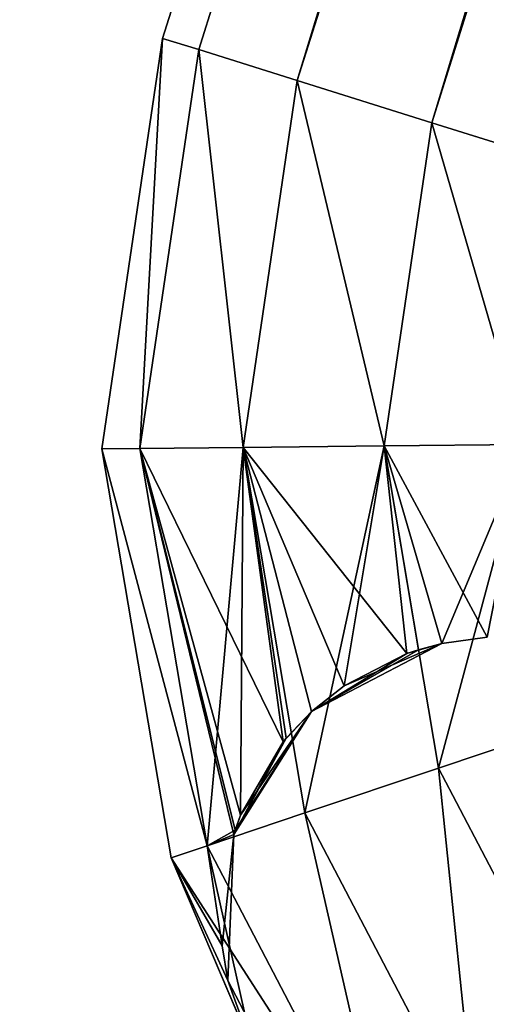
# Model space of a CAD drawing. Header units: millimetres. Extents: x -336 to 335, y 1 to 253.
# Tile 7 of 155: x -302.35 to -297.88, y 80.58 to 90.01. Entities that reach past the tile are written whole.
import ezdxf

# ---------------------------------------------------------------- set-up
doc = ezdxf.new("R2010")
doc.units = ezdxf.units.MM
doc.header["$LTSCALE"] = 25.4
doc.layers.get('0').update_dxf_attribs({"true_color": 0xff5454})

# ---------------------------------------------------------------- blocks, each defined once
blk = doc.blocks.new('COBA-ANTIQUE-III-9043.STL')
at = {"color": 29, "true_color": 0x40301e}
mesh = blk.add_polyface(dxfattribs=at)
corners = [(-276.0531, 252.3141, 167.061), (-335.8612, 61.466, 161.661), (-335.8612, 61.466, 167.061), (-276.0531, 252.3141, 161.661)]
mesh.append_faces([[corners[k] for k in face] for face in [(0, 1, 2), (1, 0, 3)]], dxfattribs={"vtx0": -1, "color": 29})
at = {"color": 39, "true_color": 0x42361f}
mesh = blk.add_polyface(dxfattribs=at)
corners = [(-276.0531, 252.3141, 161.661), (-145.0132, 1.6579, 161.661), (-335.8612, 61.466, 161.661), (-85.205, 192.506, 161.661)]
mesh.append_faces([[corners[k] for k in face] for face in [(0, 1, 2), (1, 0, 3)]], dxfattribs={"vtx0": -1, "color": 39})
mesh = blk.add_polyface(dxfattribs=at)
corners = [(-145.0132, 1.6579, 167.061), (-276.0531, 252.3141, 167.061), (-335.8612, 61.466, 167.061), (-85.205, 192.506, 167.061)]
mesh.append_faces([[corners[k] for k in face] for face in [(0, 1, 2), (1, 0, 3)]], dxfattribs={"vtx0": -1, "color": 39})
at = {"color": 250, "true_color": 0x262626}
mesh = blk.add_polyface(dxfattribs=at)
corners = [(-300.9821, 89.8338, 151.661), (-263.2568, 209.0057, 150.311), (-300.6369, 89.7257, 150.311), (-263.602, 209.1139, 151.661)]
mesh.append_faces([[corners[k] for k in face] for face in [(0, 1, 2), (1, 0, 3)]], dxfattribs={"vtx0": -1, "color": 250})
mesh = blk.add_polyface(dxfattribs=at)
corners = [(-263.2568, 209.0057, 153.011), (-300.9821, 89.8338, 151.661), (-300.6369, 89.7257, 153.011), (-263.602, 209.1139, 151.661)]
mesh.append_faces([[corners[k] for k in face] for face in [(0, 1, 2), (1, 0, 3)]], dxfattribs={"vtx0": -1, "color": 250})
mesh = blk.add_polyface(dxfattribs=at)
corners = [(-300.9821, 89.8338, 4.661), (-263.2568, 209.0057, 3.311), (-300.6369, 89.7257, 3.311), (-263.602, 209.1139, 4.661)]
mesh.append_faces([[corners[k] for k in face] for face in [(0, 1, 2), (1, 0, 3)]], dxfattribs={"vtx0": -1, "color": 250})
mesh = blk.add_polyface(dxfattribs=at)
corners = [(-263.2568, 209.0057, 6.011), (-300.9821, 89.8338, 4.661), (-300.6369, 89.7257, 6.011), (-263.602, 209.1139, 4.661)]
mesh.append_faces([[corners[k] for k in face] for face in [(0, 1, 2), (1, 0, 3)]], dxfattribs={"vtx0": -1, "color": 250})
mesh = blk.add_polyface(dxfattribs=at)
corners = [(-263.2568, 209.0057, 150.311), (-299.6938, 89.4301, 149.3227), (-300.6369, 89.7257, 150.311), (-262.3137, 208.7102, 149.3227)]
mesh.append_faces([[corners[k] for k in face] for face in [(0, 1, 2), (1, 0, 3)]], dxfattribs={"vtx0": -1, "color": 250})
mesh = blk.add_polyface(dxfattribs=at)
corners = [(-299.6938, 89.4301, 153.9993), (-263.2568, 209.0057, 153.011), (-300.6369, 89.7257, 153.011), (-262.3137, 208.7102, 153.9993)]
mesh.append_faces([[corners[k] for k in face] for face in [(0, 1, 2), (1, 0, 3)]], dxfattribs={"vtx0": -1, "color": 250})
mesh = blk.add_polyface(dxfattribs=at)
corners = [(-263.2568, 209.0057, 3.311), (-299.6938, 89.4301, 2.3227), (-300.6369, 89.7257, 3.311), (-262.3137, 208.7102, 2.3227)]
mesh.append_faces([[corners[k] for k in face] for face in [(0, 1, 2), (1, 0, 3)]], dxfattribs={"vtx0": -1, "color": 250})
mesh = blk.add_polyface(dxfattribs=at)
corners = [(-299.6938, 89.4301, 6.9993), (-263.2568, 209.0057, 6.011), (-300.6369, 89.7257, 6.011), (-262.3137, 208.7102, 6.9993)]
mesh.append_faces([[corners[k] for k in face] for face in [(0, 1, 2), (1, 0, 3)]], dxfattribs={"vtx0": -1, "color": 250})
mesh = blk.add_polyface(dxfattribs=at)
corners = [(-262.3137, 208.7102, 149.3227), (-298.4056, 89.0264, 148.961), (-299.6938, 89.4301, 149.3227), (-261.0255, 208.3065, 148.961)]
mesh.append_faces([[corners[k] for k in face] for face in [(0, 1, 2), (1, 0, 3)]], dxfattribs={"vtx0": -1, "color": 250})
mesh = blk.add_polyface(dxfattribs=at)
corners = [(-298.4056, 89.0264, 154.361), (-262.3137, 208.7102, 153.9993), (-299.6938, 89.4301, 153.9993), (-261.0255, 208.3065, 154.361)]
mesh.append_faces([[corners[k] for k in face] for face in [(0, 1, 2), (1, 0, 3)]], dxfattribs={"vtx0": -1, "color": 250})
mesh = blk.add_polyface(dxfattribs=at)
corners = [(-262.3137, 208.7102, 2.3227), (-298.4056, 89.0264, 1.961), (-299.6938, 89.4301, 2.3227), (-261.0255, 208.3065, 1.961)]
mesh.append_faces([[corners[k] for k in face] for face in [(0, 1, 2), (1, 0, 3)]], dxfattribs={"vtx0": -1, "color": 250})
mesh = blk.add_polyface(dxfattribs=at)
corners = [(-298.4056, 89.0264, 7.361), (-262.3137, 208.7102, 6.9993), (-299.6938, 89.4301, 6.9993), (-261.0255, 208.3065, 7.361)]
mesh.append_faces([[corners[k] for k in face] for face in [(0, 1, 2), (1, 0, 3)]], dxfattribs={"vtx0": -1, "color": 250})
mesh = blk.add_polyface(dxfattribs=at)
corners = [(-261.0255, 208.3065, 148.961), (-297.1174, 88.6227, 149.3227), (-298.4056, 89.0264, 148.961), (-259.7373, 207.9028, 149.3227)]
mesh.append_faces([[corners[k] for k in face] for face in [(0, 1, 2), (1, 0, 3)]], dxfattribs={"vtx0": -1, "color": 250})
mesh = blk.add_polyface(dxfattribs=at)
corners = [(-297.1174, 88.6227, 153.9993), (-261.0255, 208.3065, 154.361), (-298.4056, 89.0264, 154.361), (-259.7373, 207.9028, 153.9993)]
mesh.append_faces([[corners[k] for k in face] for face in [(0, 1, 2), (1, 0, 3)]], dxfattribs={"vtx0": -1, "color": 250})
mesh = blk.add_polyface(dxfattribs=at)
corners = [(-261.0255, 208.3065, 1.961), (-297.1174, 88.6227, 2.3227), (-298.4056, 89.0264, 1.961), (-259.7373, 207.9028, 2.3227)]
mesh.append_faces([[corners[k] for k in face] for face in [(0, 1, 2), (1, 0, 3)]], dxfattribs={"vtx0": -1, "color": 250})
mesh = blk.add_polyface(dxfattribs=at)
corners = [(-297.1174, 88.6227, 6.9993), (-261.0255, 208.3065, 7.361), (-298.4056, 89.0264, 7.361), (-259.7373, 207.9028, 6.9993)]
mesh.append_faces([[corners[k] for k in face] for face in [(0, 1, 2), (1, 0, 3)]], dxfattribs={"vtx0": -1, "color": 250})
mesh = blk.add_polyface(dxfattribs=at)
corners = [(-300.9821, 89.8338, 151.661), (-301.2008, 85.9068, 150.311), (-301.5625, 85.903, 151.661), (-300.6369, 89.7257, 150.311)]
mesh.append_faces([[corners[k] for k in face] for face in [(0, 1, 2), (1, 0, 3)]], dxfattribs={"vtx0": -1, "color": 250})
mesh = blk.add_polyface(dxfattribs=at)
corners = [(-301.2008, 85.9068, 153.011), (-300.9821, 89.8338, 151.661), (-301.5625, 85.903, 151.661), (-300.6369, 89.7257, 153.011)]
mesh.append_faces([[corners[k] for k in face] for face in [(0, 1, 2), (1, 0, 3)]], dxfattribs={"vtx0": -1, "color": 250})
mesh = blk.add_polyface(dxfattribs=at)
corners = [(-300.9821, 89.8338, 4.661), (-301.2008, 85.9068, 3.311), (-301.5625, 85.903, 4.661), (-300.6369, 89.7257, 3.311)]
mesh.append_faces([[corners[k] for k in face] for face in [(0, 1, 2), (1, 0, 3)]], dxfattribs={"vtx0": -1, "color": 250})
mesh = blk.add_polyface(dxfattribs=at)
corners = [(-301.2008, 85.9068, 6.011), (-300.9821, 89.8338, 4.661), (-301.5625, 85.903, 4.661), (-300.6369, 89.7257, 6.011)]
mesh.append_faces([[corners[k] for k in face] for face in [(0, 1, 2), (1, 0, 3)]], dxfattribs={"vtx0": -1, "color": 250})
mesh = blk.add_polyface(dxfattribs=at)
corners = [(-300.6369, 89.7257, 150.311), (-300.2126, 85.9172, 149.3227), (-301.2008, 85.9068, 150.311), (-299.6938, 89.4301, 149.3227)]
mesh.append_faces([[corners[k] for k in face] for face in [(0, 1, 2), (1, 0, 3)]], dxfattribs={"vtx0": -1, "color": 250})
mesh = blk.add_polyface(dxfattribs=at)
corners = [(-300.2126, 85.9172, 153.9993), (-300.6369, 89.7257, 153.011), (-301.2008, 85.9068, 153.011), (-299.6938, 89.4301, 153.9993)]
mesh.append_faces([[corners[k] for k in face] for face in [(0, 1, 2), (1, 0, 3)]], dxfattribs={"vtx0": -1, "color": 250})
mesh = blk.add_polyface(dxfattribs=at)
corners = [(-300.6369, 89.7257, 3.311), (-300.2126, 85.9172, 2.3227), (-301.2008, 85.9068, 3.311), (-299.6938, 89.4301, 2.3227)]
mesh.append_faces([[corners[k] for k in face] for face in [(0, 1, 2), (1, 0, 3)]], dxfattribs={"vtx0": -1, "color": 250})
mesh = blk.add_polyface(dxfattribs=at)
corners = [(-300.2126, 85.9172, 6.9993), (-300.6369, 89.7257, 6.011), (-301.2008, 85.9068, 6.011), (-299.6938, 89.4301, 6.9993)]
mesh.append_faces([[corners[k] for k in face] for face in [(0, 1, 2), (1, 0, 3)]], dxfattribs={"vtx0": -1, "color": 250})
mesh = blk.add_polyface(dxfattribs=at)
corners = [(-299.6938, 89.4301, 149.3227), (-298.8626, 85.9313, 148.961), (-300.2126, 85.9172, 149.3227), (-298.4056, 89.0264, 148.961)]
mesh.append_faces([[corners[k] for k in face] for face in [(0, 1, 2), (1, 0, 3)]], dxfattribs={"vtx0": -1, "color": 250})
mesh = blk.add_polyface(dxfattribs=at)
corners = [(-298.8626, 85.9313, 154.361), (-299.6938, 89.4301, 153.9993), (-300.2126, 85.9172, 153.9993), (-298.4056, 89.0264, 154.361)]
mesh.append_faces([[corners[k] for k in face] for face in [(0, 1, 2), (1, 0, 3)]], dxfattribs={"vtx0": -1, "color": 250})
mesh = blk.add_polyface(dxfattribs=at)
corners = [(-299.6938, 89.4301, 2.3227), (-298.8626, 85.9313, 1.961), (-300.2126, 85.9172, 2.3227), (-298.4056, 89.0264, 1.961)]
mesh.append_faces([[corners[k] for k in face] for face in [(0, 1, 2), (1, 0, 3)]], dxfattribs={"vtx0": -1, "color": 250})
mesh = blk.add_polyface(dxfattribs=at)
corners = [(-298.8626, 85.9313, 7.361), (-299.6938, 89.4301, 6.9993), (-300.2126, 85.9172, 6.9993), (-298.4056, 89.0264, 7.361)]
mesh.append_faces([[corners[k] for k in face] for face in [(0, 1, 2), (1, 0, 3)]], dxfattribs={"vtx0": -1, "color": 250})
mesh = blk.add_polyface(dxfattribs=at)
corners = [(-298.4056, 89.0264, 148.961), (-297.5127, 85.9454, 149.3227), (-298.8626, 85.9313, 148.961), (-297.1174, 88.6227, 149.3227)]
mesh.append_faces([[corners[k] for k in face] for face in [(0, 1, 2), (1, 0, 3)]], dxfattribs={"vtx0": -1, "color": 250})
mesh = blk.add_polyface(dxfattribs=at)
corners = [(-297.5127, 85.9454, 153.9993), (-298.4056, 89.0264, 154.361), (-298.8626, 85.9313, 154.361), (-297.1174, 88.6227, 153.9993)]
mesh.append_faces([[corners[k] for k in face] for face in [(0, 1, 2), (1, 0, 3)]], dxfattribs={"vtx0": -1, "color": 250})
mesh = blk.add_polyface(dxfattribs=at)
corners = [(-298.4056, 89.0264, 1.961), (-297.5127, 85.9454, 2.3227), (-298.8626, 85.9313, 1.961), (-297.1174, 88.6227, 2.3227)]
mesh.append_faces([[corners[k] for k in face] for face in [(0, 1, 2), (1, 0, 3)]], dxfattribs={"vtx0": -1, "color": 250})
mesh = blk.add_polyface(dxfattribs=at)
corners = [(-297.5127, 85.9454, 6.9993), (-298.4056, 89.0264, 7.361), (-298.8626, 85.9313, 7.361), (-297.1174, 88.6227, 6.9993)]
mesh.append_faces([[corners[k] for k in face] for face in [(0, 1, 2), (1, 0, 3)]], dxfattribs={"vtx0": -1, "color": 250})
mesh = blk.add_polyface(dxfattribs=at)
corners = [(-301.5625, 85.903, 151.661), (-300.557, 82.1006, 150.311), (-300.8998, 81.9852, 151.661), (-301.2008, 85.9068, 150.311)]
mesh.append_faces([[corners[k] for k in face] for face in [(0, 1, 2), (1, 0, 3)]], dxfattribs={"vtx0": -1, "color": 250})
mesh = blk.add_polyface(dxfattribs=at)
corners = [(-300.557, 82.1006, 153.011), (-301.5625, 85.903, 151.661), (-300.8998, 81.9852, 151.661), (-301.2008, 85.9068, 153.011)]
mesh.append_faces([[corners[k] for k in face] for face in [(0, 1, 2), (1, 0, 3)]], dxfattribs={"vtx0": -1, "color": 250})
mesh = blk.add_polyface(dxfattribs=at)
corners = [(-300.557, 82.1006, 6.011), (-301.5625, 85.903, 4.661), (-300.8998, 81.9852, 4.661), (-301.2008, 85.9068, 6.011)]
mesh.append_faces([[corners[k] for k in face] for face in [(0, 1, 2), (1, 0, 3)]], dxfattribs={"vtx0": -1, "color": 250})
mesh = blk.add_polyface(dxfattribs=at)
corners = [(-301.5625, 85.903, 4.661), (-300.557, 82.1006, 3.311), (-300.8998, 81.9852, 4.661), (-301.2008, 85.9068, 3.311)]
mesh.append_faces([[corners[k] for k in face] for face in [(0, 1, 2), (1, 0, 3)]], dxfattribs={"vtx0": -1, "color": 250})
mesh = blk.add_polyface(dxfattribs=at)
corners = [(-299.8278, 83.0969, 149.3237), (-301.2008, 85.9068, 150.311), (-300.2126, 85.9172, 149.3227)]
mesh.append_faces([[corners[k] for k in face] for face in [(0, 1, 2)]], dxfattribs={"color": 250})
mesh = blk.add_polyface(dxfattribs=at)
corners = [(-300.557, 82.1006, 153.011), (-300.2126, 85.9172, 153.9993), (-301.2008, 85.9068, 153.011), (-299.6204, 82.4158, 153.9993)]
mesh.append_faces([[corners[k] for k in face] for face in [(0, 1, 2), (1, 0, 3)]], dxfattribs={"vtx0": -1, "color": 250})
mesh = blk.add_polyface(dxfattribs=at)
corners = [(-300.2126, 85.9172, 6.9993), (-301.2008, 85.9068, 6.011), (-300.2364, 82.395, 6.537)]
mesh.append_faces([[corners[k] for k in face] for face in [(0, 1, 2)]], dxfattribs={"color": 250})
mesh = blk.add_polyface(dxfattribs=at)
corners = [(-300.2126, 85.9172, 2.3227), (-300.557, 82.1006, 3.311), (-301.2008, 85.9068, 3.311), (-299.6204, 82.4158, 2.3227)]
mesh.append_faces([[corners[k] for k in face] for face in [(0, 1, 2), (1, 0, 3)]], dxfattribs={"vtx0": -1, "color": 250})
mesh = blk.add_polyface(dxfattribs=at)
corners = [(-299.8278, 83.0969, 149.3237), (-300.2364, 82.395, 149.785), (-301.2008, 85.9068, 150.311)]
mesh.append_faces([[corners[k] for k in face] for face in [(0, 1, 2)]], dxfattribs={"color": 250})
mesh = blk.add_polyface(dxfattribs=at)
corners = [(-301.2008, 85.9068, 150.311), (-300.2364, 82.395, 149.785), (-300.2881, 82.2525, 149.8867)]
mesh.append_faces([[corners[k] for k in face] for face in [(0, 1, 2)]], dxfattribs={"color": 250})
mesh = blk.add_polyface(dxfattribs=at)
corners = [(-301.2008, 85.9068, 150.311), (-300.2881, 82.2525, 149.8867), (-300.557, 82.1006, 150.311)]
mesh.append_faces([[corners[k] for k in face] for face in [(0, 1, 2)]], dxfattribs={"color": 250})
mesh = blk.add_polyface(dxfattribs=at)
corners = [(-301.2008, 85.9068, 6.011), (-300.3022, 82.2087, 6.4036), (-300.2881, 82.2525, 6.4353)]
mesh.append_faces([[corners[k] for k in face] for face in [(0, 1, 2)]], dxfattribs={"color": 250})
mesh = blk.add_polyface(dxfattribs=at)
corners = [(-301.2008, 85.9068, 6.011), (-300.2881, 82.2525, 6.4353), (-300.2364, 82.395, 6.537)]
mesh.append_faces([[corners[k] for k in face] for face in [(0, 1, 2)]], dxfattribs={"color": 250})
mesh = blk.add_polyface(dxfattribs=at)
corners = [(-301.2008, 85.9068, 6.011), (-300.557, 82.1006, 6.011), (-300.3022, 82.2087, 6.4036)]
mesh.append_faces([[corners[k] for k in face] for face in [(0, 1, 2)]], dxfattribs={"color": 250})
mesh = blk.add_polyface(dxfattribs=at)
corners = [(-299.8278, 83.0969, 6.9983), (-300.2126, 85.9172, 6.9993), (-300.2364, 82.395, 6.537)]
mesh.append_faces([[corners[k] for k in face] for face in [(0, 1, 2)]], dxfattribs={"color": 250})
mesh = blk.add_polyface(dxfattribs=at)
corners = [(-298.6445, 83.9417, 148.961), (-300.2126, 85.9172, 149.3227), (-298.8626, 85.9313, 148.961)]
mesh.append_faces([[corners[k] for k in face] for face in [(0, 1, 2)]], dxfattribs={"color": 250})
mesh = blk.add_polyface(dxfattribs=at)
corners = [(-299.6204, 82.4158, 153.9993), (-298.8626, 85.9313, 154.361), (-300.2126, 85.9172, 153.9993), (-298.3409, 82.8464, 154.361)]
mesh.append_faces([[corners[k] for k in face] for face in [(0, 1, 2), (1, 0, 3)]], dxfattribs={"vtx0": -1, "color": 250})
mesh = blk.add_polyface(dxfattribs=at)
corners = [(-298.8626, 85.9313, 7.361), (-300.2126, 85.9172, 6.9993), (-299.2461, 83.634, 7.2798)]
mesh.append_faces([[corners[k] for k in face] for face in [(0, 1, 2)]], dxfattribs={"color": 250})
mesh = blk.add_polyface(dxfattribs=at)
corners = [(-298.8626, 85.9313, 1.961), (-299.6204, 82.4158, 2.3227), (-300.2126, 85.9172, 2.3227), (-298.3409, 82.8464, 1.961)]
mesh.append_faces([[corners[k] for k in face] for face in [(0, 1, 2), (1, 0, 3)]], dxfattribs={"vtx0": -1, "color": 250})
mesh = blk.add_polyface(dxfattribs=at)
corners = [(-299.7986, 83.1325, 149.3025), (-299.8278, 83.0969, 149.3237), (-300.2126, 85.9172, 149.3227)]
mesh.append_faces([[corners[k] for k in face] for face in [(0, 1, 2)]], dxfattribs={"color": 250})
mesh = blk.add_polyface(dxfattribs=at)
corners = [(-299.5575, 83.3862, 149.1601), (-299.7986, 83.1325, 149.3025), (-300.2126, 85.9172, 149.3227)]
mesh.append_faces([[corners[k] for k in face] for face in [(0, 1, 2)]], dxfattribs={"color": 250})
mesh = blk.add_polyface(dxfattribs=at)
corners = [(-298.6445, 83.9417, 148.961), (-299.2461, 83.634, 149.0422), (-300.2126, 85.9172, 149.3227)]
mesh.append_faces([[corners[k] for k in face] for face in [(0, 1, 2)]], dxfattribs={"color": 250})
mesh = blk.add_polyface(dxfattribs=at)
corners = [(-299.2461, 83.634, 149.0422), (-299.5575, 83.3862, 149.1601), (-300.2126, 85.9172, 149.3227)]
mesh.append_faces([[corners[k] for k in face] for face in [(0, 1, 2)]], dxfattribs={"color": 250})
mesh = blk.add_polyface(dxfattribs=at)
corners = [(-299.5575, 83.3862, 7.1619), (-300.2126, 85.9172, 6.9993), (-299.7986, 83.1325, 7.0195)]
mesh.append_faces([[corners[k] for k in face] for face in [(0, 1, 2)]], dxfattribs={"color": 250})
mesh = blk.add_polyface(dxfattribs=at)
corners = [(-299.2461, 83.634, 7.2798), (-300.2126, 85.9172, 6.9993), (-299.5575, 83.3862, 7.1619)]
mesh.append_faces([[corners[k] for k in face] for face in [(0, 1, 2)]], dxfattribs={"color": 250})
mesh = blk.add_polyface(dxfattribs=at)
corners = [(-299.7986, 83.1325, 7.0195), (-300.2126, 85.9172, 6.9993), (-299.8278, 83.0969, 6.9983)]
mesh.append_faces([[corners[k] for k in face] for face in [(0, 1, 2)]], dxfattribs={"color": 250})
mesh = blk.add_polyface(dxfattribs=at)
corners = [(-298.6445, 83.9417, 7.361), (-298.8626, 85.9313, 7.361), (-299.2461, 83.634, 7.2798)]
mesh.append_faces([[corners[k] for k in face] for face in [(0, 1, 2)]], dxfattribs={"color": 250})
mesh = blk.add_polyface(dxfattribs=at)
corners = [(-297.5127, 85.9454, 149.3227), (-297.8781, 84.0987, 149.0759), (-298.8626, 85.9313, 148.961)]
mesh.append_faces([[corners[k] for k in face] for face in [(0, 1, 2)]], dxfattribs={"color": 250})
mesh = blk.add_polyface(dxfattribs=at)
corners = [(-298.3409, 82.8464, 154.361), (-297.5127, 85.9454, 153.9993), (-298.8626, 85.9313, 154.361), (-297.0614, 83.277, 153.9993)]
mesh.append_faces([[corners[k] for k in face] for face in [(0, 1, 2), (1, 0, 3)]], dxfattribs={"vtx0": -1, "color": 250})
mesh = blk.add_polyface(dxfattribs=at)
corners = [(-297.5127, 85.9454, 6.9993), (-298.8626, 85.9313, 7.361), (-298.3111, 84.0387, 7.3391)]
mesh.append_faces([[corners[k] for k in face] for face in [(0, 1, 2)]], dxfattribs={"color": 250})
mesh = blk.add_polyface(dxfattribs=at)
corners = [(-297.5127, 85.9454, 2.3227), (-298.3409, 82.8464, 1.961), (-298.8626, 85.9313, 1.961), (-297.0614, 83.277, 2.3227)]
mesh.append_faces([[corners[k] for k in face] for face in [(0, 1, 2), (1, 0, 3)]], dxfattribs={"vtx0": -1, "color": 250})
mesh = blk.add_polyface(dxfattribs=at)
corners = [(-297.8781, 84.0987, 149.0759), (-298.3111, 84.0387, 148.9829), (-298.8626, 85.9313, 148.961)]
mesh.append_faces([[corners[k] for k in face] for face in [(0, 1, 2)]], dxfattribs={"color": 250})
mesh = blk.add_polyface(dxfattribs=at)
corners = [(-298.3111, 84.0387, 148.9829), (-298.5337, 83.9792, 148.9634), (-298.8626, 85.9313, 148.961)]
mesh.append_faces([[corners[k] for k in face] for face in [(0, 1, 2)]], dxfattribs={"color": 250})
mesh = blk.add_polyface(dxfattribs=at)
corners = [(-298.5337, 83.9792, 148.9634), (-298.6445, 83.9417, 148.961), (-298.8626, 85.9313, 148.961)]
mesh.append_faces([[corners[k] for k in face] for face in [(0, 1, 2)]], dxfattribs={"color": 250})
mesh = blk.add_polyface(dxfattribs=at)
corners = [(-298.3111, 84.0387, 7.3391), (-298.8626, 85.9313, 7.361), (-298.5337, 83.9792, 7.3586)]
mesh.append_faces([[corners[k] for k in face] for face in [(0, 1, 2)]], dxfattribs={"color": 250})
mesh = blk.add_polyface(dxfattribs=at)
corners = [(-298.5337, 83.9792, 7.3586), (-298.8626, 85.9313, 7.361), (-298.6445, 83.9417, 7.361)]
mesh.append_faces([[corners[k] for k in face] for face in [(0, 1, 2)]], dxfattribs={"color": 250})
mesh = blk.add_polyface(dxfattribs=at)
corners = [(-297.5127, 85.9454, 6.9993), (-298.3111, 84.0387, 7.3391), (-297.8781, 84.0987, 7.2461)]
mesh.append_faces([[corners[k] for k in face] for face in [(0, 1, 2)]], dxfattribs={"color": 250})
mesh = blk.add_polyface(dxfattribs=at)
corners = [(-299.5575, 83.3862, 149.1601), (-298.3111, 84.0387, 7.3391), (-298.5337, 83.9792, 7.3586)]
mesh.append_faces([[corners[k] for k in face] for face in [(0, 1, 2)]], dxfattribs={"color": 250})
mesh = blk.add_polyface(dxfattribs=at)
corners = [(-299.5575, 83.3862, 149.1601), (-299.2461, 83.634, 149.0422), (-298.3111, 84.0387, 7.3391)]
mesh.append_faces([[corners[k] for k in face] for face in [(0, 1, 2)]], dxfattribs={"color": 250})
mesh = blk.add_polyface(dxfattribs=at)
corners = [(-299.2461, 83.634, 149.0422), (-298.6445, 83.9417, 148.961), (-298.3111, 84.0387, 7.3391)]
mesh.append_faces([[corners[k] for k in face] for face in [(0, 1, 2)]], dxfattribs={"color": 250})
mesh = blk.add_polyface(dxfattribs=at)
corners = [(-298.5337, 83.9792, 148.9634), (-298.3111, 84.0387, 7.3391), (-298.6445, 83.9417, 148.961)]
mesh.append_faces([[corners[k] for k in face] for face in [(0, 1, 2)]], dxfattribs={"color": 250})
mesh = blk.add_polyface(dxfattribs=at)
corners = [(-298.3111, 84.0387, 148.9829), (-298.3111, 84.0387, 7.3391), (-298.5337, 83.9792, 148.9634)]
mesh.append_faces([[corners[k] for k in face] for face in [(0, 1, 2)]], dxfattribs={"color": 250})
mesh = blk.add_polyface(dxfattribs=at)
corners = [(-298.3111, 84.0387, 7.3391), (-297.8781, 84.0987, 149.0759), (-297.8781, 84.0987, 7.2461), (-298.3111, 84.0387, 148.9829)]
mesh.append_faces([[corners[k] for k in face] for face in [(0, 1, 2), (1, 0, 3)]], dxfattribs={"vtx0": -1, "color": 250})
mesh = blk.add_polyface(dxfattribs=at)
corners = [(-299.5575, 83.3862, 149.1601), (-298.5337, 83.9792, 7.3586), (-298.6445, 83.9417, 7.361)]
mesh.append_faces([[corners[k] for k in face] for face in [(0, 1, 2)]], dxfattribs={"color": 250})
mesh = blk.add_polyface(dxfattribs=at)
corners = [(-299.5575, 83.3862, 149.1601), (-298.6445, 83.9417, 7.361), (-299.2461, 83.634, 7.2798)]
mesh.append_faces([[corners[k] for k in face] for face in [(0, 1, 2)]], dxfattribs={"color": 250})
mesh = blk.add_polyface(dxfattribs=at)
corners = [(-299.5575, 83.3862, 149.1601), (-299.2461, 83.634, 7.2798), (-299.5575, 83.3862, 7.1619)]
mesh.append_faces([[corners[k] for k in face] for face in [(0, 1, 2)]], dxfattribs={"color": 250})
mesh = blk.add_polyface(dxfattribs=at)
corners = [(-299.5575, 83.3862, 7.1619), (-299.7986, 83.1325, 7.0195), (-300.3022, 82.2087, 149.9184)]
mesh.append_faces([[corners[k] for k in face] for face in [(0, 1, 2)]], dxfattribs={"color": 250})
mesh = blk.add_polyface(dxfattribs=at)
corners = [(-299.5575, 83.3862, 7.1619), (-300.3022, 82.2087, 149.9184), (-300.2881, 82.2525, 149.8867)]
mesh.append_faces([[corners[k] for k in face] for face in [(0, 1, 2)]], dxfattribs={"color": 250})
mesh = blk.add_polyface(dxfattribs=at)
corners = [(-299.5575, 83.3862, 7.1619), (-300.2881, 82.2525, 149.8867), (-300.2364, 82.395, 149.785)]
mesh.append_faces([[corners[k] for k in face] for face in [(0, 1, 2)]], dxfattribs={"color": 250})
mesh = blk.add_polyface(dxfattribs=at)
corners = [(-299.5575, 83.3862, 7.1619), (-300.2364, 82.395, 149.785), (-299.8278, 83.0969, 149.3237)]
mesh.append_faces([[corners[k] for k in face] for face in [(0, 1, 2)]], dxfattribs={"color": 250})
mesh = blk.add_polyface(dxfattribs=at)
corners = [(-299.5575, 83.3862, 7.1619), (-299.8278, 83.0969, 149.3237), (-299.7986, 83.1325, 149.3025)]
mesh.append_faces([[corners[k] for k in face] for face in [(0, 1, 2)]], dxfattribs={"color": 250})
mesh = blk.add_polyface(dxfattribs=at)
corners = [(-299.5575, 83.3862, 7.1619), (-299.7986, 83.1325, 149.3025), (-299.5575, 83.3862, 149.1601)]
mesh.append_faces([[corners[k] for k in face] for face in [(0, 1, 2)]], dxfattribs={"color": 250})
mesh = blk.add_polyface(dxfattribs=at)
corners = [(-296.8914, 80.0738, 154.361), (-297.0614, 83.277, 153.9993), (-298.3409, 82.8464, 154.361), (-295.8076, 80.8787, 153.9993)]
mesh.append_faces([[corners[k] for k in face] for face in [(0, 1, 2), (1, 0, 3)]], dxfattribs={"vtx0": -1, "color": 250})
mesh = blk.add_polyface(dxfattribs=at)
corners = [(-297.0614, 83.277, 2.3227), (-296.8914, 80.0738, 1.961), (-298.3409, 82.8464, 1.961), (-295.8076, 80.8787, 2.3227)]
mesh.append_faces([[corners[k] for k in face] for face in [(0, 1, 2), (1, 0, 3)]], dxfattribs={"vtx0": -1, "color": 250})
mesh = blk.add_polyface(dxfattribs=at)
corners = [(-299.7986, 83.1325, 7.0195), (-299.8278, 83.0969, 6.9983), (-300.3022, 82.2087, 149.9184)]
mesh.append_faces([[corners[k] for k in face] for face in [(0, 1, 2)]], dxfattribs={"color": 250})
mesh = blk.add_polyface(dxfattribs=at)
corners = [(-299.8278, 83.0969, 6.9983), (-300.2364, 82.395, 6.537), (-300.3022, 82.2087, 149.9184)]
mesh.append_faces([[corners[k] for k in face] for face in [(0, 1, 2)]], dxfattribs={"color": 250})
mesh = blk.add_polyface(dxfattribs=at)
corners = [(-297.9752, 79.2689, 153.9993), (-298.3409, 82.8464, 154.361), (-299.6204, 82.4158, 153.9993), (-296.8914, 80.0738, 154.361)]
mesh.append_faces([[corners[k] for k in face] for face in [(0, 1, 2), (1, 0, 3)]], dxfattribs={"vtx0": -1, "color": 250})
mesh = blk.add_polyface(dxfattribs=at)
corners = [(-298.3409, 82.8464, 1.961), (-297.9752, 79.2689, 2.3227), (-299.6204, 82.4158, 2.3227), (-296.8914, 80.0738, 1.961)]
mesh.append_faces([[corners[k] for k in face] for face in [(0, 1, 2), (1, 0, 3)]], dxfattribs={"vtx0": -1, "color": 250})
mesh = blk.add_polyface(dxfattribs=at)
corners = [(-298.7686, 78.6796, 153.011), (-299.6204, 82.4158, 153.9993), (-300.557, 82.1006, 153.011), (-297.9752, 79.2689, 153.9993)]
mesh.append_faces([[corners[k] for k in face] for face in [(0, 1, 2), (1, 0, 3)]], dxfattribs={"vtx0": -1, "color": 250})
mesh = blk.add_polyface(dxfattribs=at)
corners = [(-299.6204, 82.4158, 2.3227), (-298.7686, 78.6796, 3.311), (-300.557, 82.1006, 3.311), (-297.9752, 79.2689, 2.3227)]
mesh.append_faces([[corners[k] for k in face] for face in [(0, 1, 2), (1, 0, 3)]], dxfattribs={"vtx0": -1, "color": 250})
mesh = blk.add_polyface(dxfattribs=at)
corners = [(-300.2364, 82.395, 6.537), (-300.2881, 82.2525, 6.4353), (-300.3022, 82.2087, 149.9184)]
mesh.append_faces([[corners[k] for k in face] for face in [(0, 1, 2)]], dxfattribs={"color": 250})
mesh = blk.add_polyface(dxfattribs=at)
corners = [(-300.2881, 82.2525, 149.8867), (-300.3022, 82.2087, 149.9184), (-300.557, 82.1006, 150.311)]
mesh.append_faces([[corners[k] for k in face] for face in [(0, 1, 2)]], dxfattribs={"color": 250})
mesh = blk.add_polyface(dxfattribs=at)
corners = [(-300.2881, 82.2525, 6.4353), (-300.3022, 82.2087, 6.4036), (-300.3022, 82.2087, 149.9184)]
mesh.append_faces([[corners[k] for k in face] for face in [(0, 1, 2)]], dxfattribs={"color": 250})
mesh = blk.add_polyface(dxfattribs=at)
corners = [(-300.3022, 82.2087, 149.9184), (-300.4127, 81.1434, 150.754), (-300.557, 82.1006, 150.311)]
mesh.append_faces([[corners[k] for k in face] for face in [(0, 1, 2)]], dxfattribs={"color": 250})
mesh = blk.add_polyface(dxfattribs=at)
corners = [(-300.3022, 82.2087, 6.4036), (-300.557, 82.1006, 6.011), (-300.4127, 81.1434, 5.568)]
mesh.append_faces([[corners[k] for k in face] for face in [(0, 1, 2)]], dxfattribs={"color": 250})
mesh = blk.add_polyface(dxfattribs=at)
corners = [(-300.3022, 82.2087, 6.4036), (-300.4127, 81.1434, 5.568), (-300.3596, 80.8112, 151.0415)]
mesh.append_faces([[corners[k] for k in face] for face in [(0, 1, 2)]], dxfattribs={"color": 250})
mesh = blk.add_polyface(dxfattribs=at)
corners = [(-300.3022, 82.2087, 6.4036), (-300.3596, 80.8112, 151.0415), (-300.4127, 81.1434, 150.754)]
mesh.append_faces([[corners[k] for k in face] for face in [(0, 1, 2)]], dxfattribs={"color": 250})
mesh = blk.add_polyface(dxfattribs=at)
corners = [(-300.3022, 82.2087, 6.4036), (-300.4127, 81.1434, 150.754), (-300.3022, 82.2087, 149.9184)]
mesh.append_faces([[corners[k] for k in face] for face in [(0, 1, 2)]], dxfattribs={"color": 250})
mesh = blk.add_polyface(dxfattribs=at)
corners = [(-300.557, 82.1006, 150.311), (-300.4127, 81.1434, 150.754), (-300.8998, 81.9852, 151.661)]
mesh.append_faces([[corners[k] for k in face] for face in [(0, 1, 2)]], dxfattribs={"color": 250})
mesh = blk.add_polyface(dxfattribs=at)
corners = [(-300.557, 82.1006, 153.011), (-300.8998, 81.9852, 151.661), (-298.7686, 78.6796, 153.011)]
mesh.append_faces([[corners[k] for k in face] for face in [(0, 1, 2)]], dxfattribs={"color": 250})
mesh = blk.add_polyface(dxfattribs=at)
corners = [(-300.557, 82.1006, 3.311), (-300.118, 80.1522, 4.661), (-300.8998, 81.9852, 4.661)]
mesh.append_faces([[corners[k] for k in face] for face in [(0, 1, 2)]], dxfattribs={"color": 250})
mesh = blk.add_polyface(dxfattribs=at)
corners = [(-300.557, 82.1006, 6.011), (-300.8998, 81.9852, 4.661), (-300.4127, 81.1434, 5.568)]
mesh.append_faces([[corners[k] for k in face] for face in [(0, 1, 2)]], dxfattribs={"color": 250})
mesh = blk.add_polyface(dxfattribs=at)
corners = [(-300.557, 82.1006, 3.311), (-298.7686, 78.6796, 3.311), (-300.118, 80.1522, 4.661)]
mesh.append_faces([[corners[k] for k in face] for face in [(0, 1, 2)]], dxfattribs={"color": 250})
mesh = blk.add_polyface(dxfattribs=at)
corners = [(-300.8998, 81.9852, 151.661), (-300.4127, 81.1434, 150.754), (-300.3596, 80.8112, 151.0415)]
mesh.append_faces([[corners[k] for k in face] for face in [(0, 1, 2)]], dxfattribs={"color": 250})
mesh = blk.add_polyface(dxfattribs=at)
corners = [(-300.8998, 81.9852, 151.661), (-300.3596, 80.8112, 151.0415), (-300.122, 80.1599, 151.6532)]
mesh.append_faces([[corners[k] for k in face] for face in [(0, 1, 2)]], dxfattribs={"color": 250})
mesh = blk.add_polyface(dxfattribs=at)
corners = [(-300.8998, 81.9852, 151.661), (-300.122, 80.1599, 151.6532), (-298.7686, 78.6796, 153.011)]
mesh.append_faces([[corners[k] for k in face] for face in [(0, 1, 2)]], dxfattribs={"color": 250})
mesh = blk.add_polyface(dxfattribs=at)
corners = [(-300.8998, 81.9852, 4.661), (-300.118, 80.1522, 4.661), (-300.3596, 80.8112, 5.2806)]
mesh.append_faces([[corners[k] for k in face] for face in [(0, 1, 2)]], dxfattribs={"color": 250})
mesh = blk.add_polyface(dxfattribs=at)
corners = [(-300.8998, 81.9852, 4.661), (-300.3596, 80.8112, 5.2806), (-300.4127, 81.1434, 5.568)]
mesh.append_faces([[corners[k] for k in face] for face in [(0, 1, 2)]], dxfattribs={"color": 250})
mesh = blk.add_polyface(dxfattribs=at)
corners = [(-300.4127, 81.1434, 5.568), (-300.3596, 80.8112, 5.2806), (-300.3596, 80.8112, 151.0415)]
mesh.append_faces([[corners[k] for k in face] for face in [(0, 1, 2)]], dxfattribs={"color": 250})
mesh = blk.add_polyface(dxfattribs=at)
corners = [(-300.3596, 80.8112, 5.2806), (-300.118, 80.1522, 4.661), (-299.7141, 79.577, 5.2814)]
mesh.append_faces([[corners[k] for k in face] for face in [(0, 1, 2)]], dxfattribs={"color": 250})
mesh = blk.add_polyface(dxfattribs=at)
corners = [(-300.3596, 80.8112, 151.0415), (-299.7141, 79.577, 5.2814), (-299.7141, 79.577, 151.0406), (-300.3596, 80.8112, 5.2806)]
mesh.append_faces([[corners[k] for k in face] for face in [(0, 1, 2), (1, 0, 3)]], dxfattribs={"vtx0": -1, "color": 250})
mesh = blk.add_polyface(dxfattribs=at)
corners = [(-300.3596, 80.8112, 151.0415), (-299.7141, 79.577, 151.0406), (-300.122, 80.1599, 151.6532)]
mesh.append_faces([[corners[k] for k in face] for face in [(0, 1, 2)]], dxfattribs={"color": 250})

msp = doc.modelspace()

# ---------------------------------------------------------------- block references
at = {"color": 0}
msp.add_blockref('COBA-ANTIQUE-III-9043.STL', (0, 0), dxfattribs=at)

doc.saveas('drawing.dxf')
